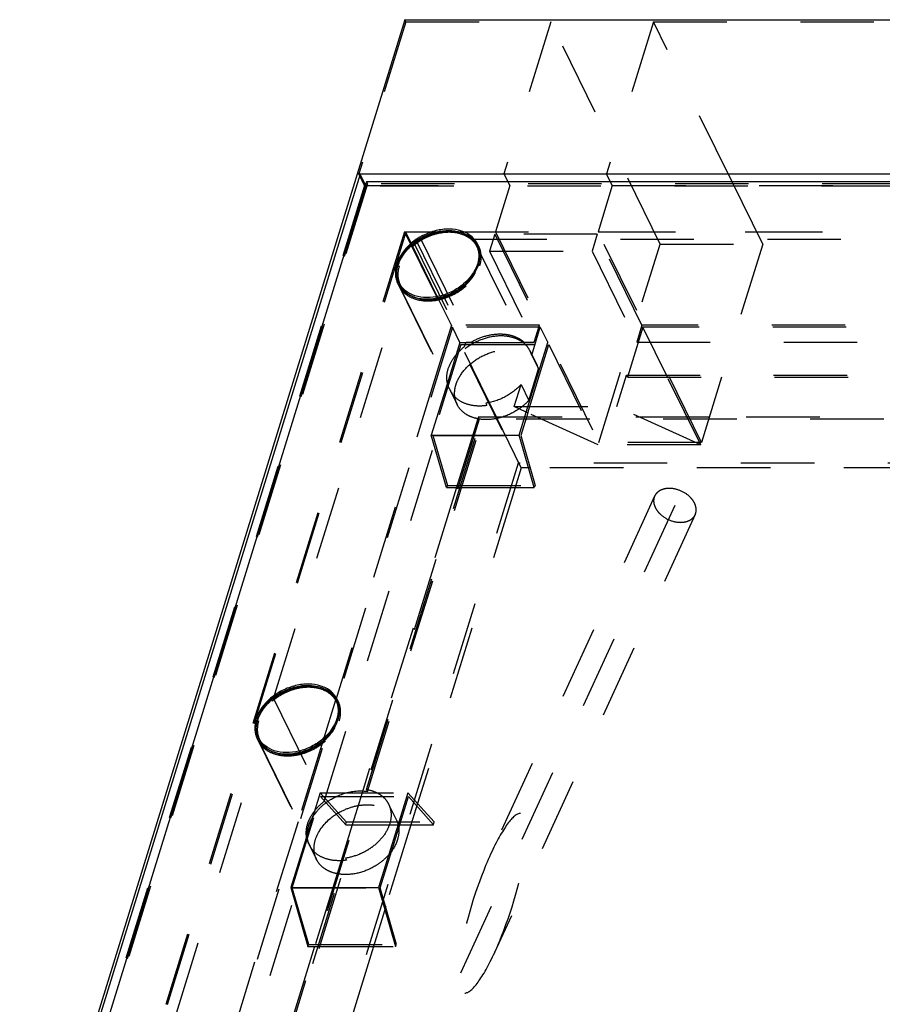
# Model space of a CAD drawing. Header units: millimetres. Extents: x 0 to 8400, y 0 to 5940.
# Tile 4 of 8: x 4932 to 5474, y 2941 to 3559. Entities that reach past the tile are written whole.
import ezdxf

# ---------------------------------------------------------------- set-up
doc = ezdxf.new("R2010")
doc.units = ezdxf.units.MM
doc.header["$LTSCALE"] = 462
doc.linetypes.add('HIDDEN', pattern=[0.2, 0.1, -0.1])
doc.layers.get('0').update_dxf_attribs({"linetype": 'CONTINUOUS'})
for name, color, linetype in [('_ACHSEN', 7, 'CONTINUOUS'), ('_KURVEN', 7, 'CONTINUOUS'), ('DEFAULT_2', 8, 'HIDDEN')]:
    doc.layers.add(name, color=color, linetype=linetype)

msp = doc.modelspace()

# ---------------------------------------------------------------- linework, layer by layer
at = {"color": 7, "linetype": 'Continuous'}
for p, q in [((5174.07, 3559.34), (4932.01, 2776.02)), ((5174.07, 3559.34), (5982.77, 3559.34)), ((5145.9, 3462.21), (4934.33, 2777.58)), ((5950.91, 3462.21), (5145.9, 3462.21)), ((5149.29, 3455.3), (5145.9, 3462.21)), ((5149.97, 3457.51), (4941.31, 2782.28)), ((5943.93, 3457.51), (5149.97, 3457.51)), ((5219.03, 3417.7), (5219.64, 3416.46)), ((5170.55, 3393.92), (5171.16, 3392.67)), ((5130.67, 3131.79), (5131.28, 3130.55)), ((5082.2, 3108), (5082.81, 3106.76))]:
    msp.add_line(p, q, dxfattribs=at)
for centre in [(5189.06, 3399.89), (5100.71, 3113.97)]:
    msp.add_arc(centre, 20.04, 162.8104, 166.48115, dxfattribs=at)
for points, knots in [([(5169.92, 3405.81), (5171.43, 3410.69), (5175.67, 3416.24), (5182.01, 3420.99), (5186.92, 3423.85), (5193.52, 3426.31), (5201.58, 3427.31), (5209.06, 3426.23), (5214.35, 3423.51), (5217.44, 3420.41), (5218.57, 3418.63), (5219.03, 3417.7)], [0, 0, 0, 0, 0.25113, 0.320384, 0.39058, 0.530203, 0.663752, 0.786437, 0.897036, 0.949088, 1, 1, 1, 1]), ([(5219.03, 3417.7), (5219.45, 3416.83), (5220.14, 3414.98), (5220.74, 3410.94), (5220.27, 3407.81), (5219.66, 3405.81)], [0, 0, 0, 0, 0.239566, 0.483889, 1, 1, 1, 1]), ([(5170.55, 3393.92), (5169.77, 3395.49), (5168.8, 3399.08), (5169.14, 3402.76), (5169.58, 3404.57)], [0, 0, 0, 0, 0.485426, 1, 1, 1, 1]), ([(5219.66, 3405.81), (5218.15, 3400.93), (5213.91, 3395.38), (5207.57, 3390.63), (5202.65, 3387.77), (5196.06, 3385.31), (5187.99, 3384.31), (5180.51, 3385.39), (5175.23, 3388.11), (5172.14, 3391.21), (5171.01, 3392.99), (5170.55, 3393.92)], [0, 0, 0, 0, 0.25113, 0.320384, 0.39058, 0.530203, 0.663752, 0.786437, 0.897036, 0.949088, 1, 1, 1, 1]), ([(5081.57, 3119.9), (5083.07, 3124.77), (5087.31, 3130.33), (5093.65, 3135.07), (5098.57, 3137.93), (5105.16, 3140.4), (5113.23, 3141.39), (5120.71, 3140.31), (5126, 3137.59), (5129.08, 3134.5), (5130.22, 3132.72), (5130.67, 3131.79)], [0, 0, 0, 0, 0.25113, 0.320384, 0.39058, 0.530203, 0.663752, 0.786437, 0.897036, 0.949088, 1, 1, 1, 1]), ([(5130.67, 3131.79), (5131.1, 3130.92), (5131.78, 3129.06), (5132.38, 3125.03), (5131.92, 3121.89), (5131.3, 3119.9)], [0, 0, 0, 0, 0.239566, 0.483889, 1, 1, 1, 1]), ([(5082.2, 3108), (5081.42, 3109.58), (5080.45, 3113.17), (5080.79, 3116.85), (5081.23, 3118.66)], [0, 0, 0, 0, 0.485426, 1, 1, 1, 1]), ([(5131.3, 3119.9), (5129.8, 3115.02), (5125.55, 3109.46), (5119.21, 3104.72), (5114.3, 3101.86), (5107.7, 3099.39), (5099.64, 3098.4), (5092.16, 3099.48), (5086.87, 3102.2), (5083.79, 3105.29), (5082.65, 3107.07), (5082.2, 3108)], [0, 0, 0, 0, 0.25113, 0.320384, 0.39058, 0.530203, 0.663752, 0.786437, 0.897036, 0.949088, 1, 1, 1, 1])]:
    msp.add_open_spline(points, degree=3, knots=knots, dxfattribs=at)
at = {"layer": '_ACHSEN', "color": 8, "linetype": 'HIDDEN'}
for p, q in [((5179.94, 3418.62), (5180.8, 3421.41)), ((5179.94, 3418.62), (5211.66, 3353.97)), ((5180.8, 3421.41), (5184.08, 3421.41)), ((5184.08, 3421.41), (5215.81, 3356.76)), ((5217.12, 3421.41), (5520.27, 3421.41)), ((5217.12, 3421.41), (5248.85, 3356.76)), ((5220.53, 3416.9), (5219.92, 3418.15)), ((5170.02, 3405.77), (5170.01, 3405.74)), ((5170.26, 3392.23), (5169.65, 3393.47)), ((5170.26, 3392.23), (5201.99, 3327.58)), ((5091.58, 3132.7), (5171.25, 3390.52)), ((5171.25, 3390.52), (5202.98, 3325.87)), ((5253.81, 3348.55), (5259.23, 3366.09)), ((5211.66, 3353.97), (5212.52, 3356.76)), ((5212.52, 3356.76), (5215.81, 3356.76)), ((5248.85, 3356.76), (5255.35, 3356.76)), ((5319.83, 3356.76), (5551.99, 3356.76)), ((5252.87, 3351.01), (5257.14, 3342.31)), ((5253.81, 3348.55), (5258.08, 3339.85)), ((5251.98, 3320.1), (5258.08, 3339.85)), ((5313.41, 3336), (5536.72, 3336)), ((5242.81, 3316.16), (5247.1, 3330.04)), ((5247.1, 3330.04), (5251.98, 3320.1)), ((5314.02, 3334.76), (5537.33, 3334.76)), ((5123.31, 3068.06), (5202.98, 3325.87)), ((5202.6, 3326.34), (5206.87, 3317.64)), ((5150.04, 3075.59), (5225.06, 3318.34)), ((5150.65, 3074.34), (5225.67, 3317.1)), ((5225.06, 3318.34), (5225.67, 3317.1)), ((5091.58, 3132.7), (5123.31, 3068.06)), ((5132.18, 3130.99), (5131.57, 3132.23)), ((5081.66, 3119.86), (5081.65, 3119.83)), ((5081.91, 3106.32), (5081.3, 3107.56)), ((5081.91, 3106.32), (5113.63, 3041.67)), ((5003.23, 2846.79), (5082.9, 3104.6)), ((5082.9, 3104.6), (5114.62, 3039.95)), ((5150.04, 3075.59), (5150.65, 3074.34)), ((5163.9, 3066.34), (5168.79, 3056.39)), ((5034.95, 2782.14), (5114.62, 3039.95)), ((5114.24, 3040.43), (5118.51, 3031.72)), ((5061.69, 2789.67), (5136.7, 3032.42)), ((5136.7, 3032.42), (5137.31, 3031.18)), ((5065.6, 2799.11), (5137.31, 3031.18))]:
    msp.add_line(p, q, dxfattribs=at)
at = {"layer": '_ACHSEN', "color": 7, "linetype": 'Continuous'}
for p, q in [((5220.17, 3404.61), (5220.18, 3404.64)), ((5131.81, 3118.69), (5131.83, 3118.73))]:
    msp.add_line(p, q, dxfattribs=at)
at = {"layer": '_ACHSEN', "color": 8, "linetype": 'HIDDEN'}
for centre, radius, start, end in [((5203.53, 3387.99), 38.66, 118.01951, 120.19571), ((5203.53, 3387.99), 38.66, 118.01953, 120.19569), ((5203.16, 3388.61), 37.94, 120.18431, 127.73356), ((5207.44, 3410.48), 14.59, 26.13906, 28.94475), ((5189.85, 3398.31), 21.18, 162.82575, 164.02597), ((5189.85, 3398.31), 21.19, 162.8259, 163.98533), ((5190.61, 3398.07), 21.98, 159.49968, 162.81218), ((5190.6, 3398.08), 21.97, 159.58213, 162.81295), ((5201.08, 3410.5), 20.08, 342.81291, 346.20344), ((5201.64, 3410.36), 19.5, 346.21881, 346.49922), ((5201.87, 3410.3), 19.27, 346.4972, 347.80932), ((5183.35, 3398.66), 14.58, 203.68905, 206.138), ((5183.35, 3398.66), 14.58, 203.73871, 206.13808), ((5183.42, 3398.69), 14.66, 206.15147, 213.90403), ((5183.42, 3398.69), 14.66, 206.1515, 213.90401), ((5239.65, 3344.53), 14.72, 15.84737, 26.10838), ((5243.92, 3335.83), 14.72, 15.84736, 26.10839), ((5215.14, 3334.04), 14.66, 206.1515, 213.90401), ((5119.08, 3124.56), 14.59, 26.13934, 29.1768), ((5101.5, 3112.4), 21.19, 162.8259, 163.98533), ((5101.49, 3112.4), 21.18, 162.82575, 164.02597), ((5102.26, 3112.16), 21.98, 159.49968, 162.81218), ((5102.24, 3112.16), 21.97, 159.58213, 162.81295), ((5112.73, 3124.59), 20.08, 342.81291, 346.20343), ((5113.29, 3124.44), 19.5, 346.2188, 346.49922), ((5113.51, 3124.39), 19.27, 346.4972, 347.80933), ((5095, 3112.74), 14.58, 203.68905, 206.138), ((5095, 3112.74), 14.58, 203.73871, 206.13808), ((5095.06, 3112.78), 14.66, 206.15147, 213.90403), ((5095.06, 3112.78), 14.66, 206.1515, 213.90401), ((5126.79, 3048.13), 14.66, 206.1515, 213.90401)]:
    msp.add_arc(centre, radius, start, end, dxfattribs=at)
at = {"layer": '_ACHSEN', "color": 7, "linetype": 'Continuous'}
for centre, radius, start, end in [((5206.08, 3409.25), 16.43, 47.74813, 51.59803), ((5206.08, 3409.25), 16.43, 47.74816, 51.59801), ((5207.4, 3410.45), 14.63, 28.94575, 31.56282), ((5199.59, 3412.3), 21.97, 339.59642, 342.81304), ((5182.77, 3399.91), 14.62, 206.14298, 211.55407), ((5183.4, 3398.67), 14.63, 200.72586, 203.68775), ((5183.4, 3398.67), 14.63, 200.73006, 203.73746), ((5119.04, 3124.54), 14.64, 29.17768, 31.55388), ((5111.24, 3126.39), 21.97, 339.59642, 342.81304), ((5094.42, 3114), 14.62, 206.14298, 211.55407), ((5095.04, 3112.76), 14.63, 200.72586, 203.68775), ((5095.04, 3112.76), 14.63, 200.73006, 203.73746)]:
    msp.add_arc(centre, radius, start, end, dxfattribs=at)
for points, knots in [([(5219.92, 3418.15), (5219.45, 3419.11), (5218.27, 3420.96), (5215.07, 3424.16), (5209.59, 3426.98), (5201.83, 3428.11), (5193.47, 3427.07), (5186.63, 3424.52), (5181.54, 3421.55), (5174.96, 3416.63), (5170.56, 3410.87), (5169, 3405.81)], [0, 0, 0, 0, 0.050912, 0.102964, 0.213563, 0.336248, 0.469797, 0.60942, 0.679616, 0.74887, 1, 1, 1, 1]), ([(5216.28, 3422.12), (5215.93, 3422.4), (5214.46, 3423.48), (5212.82, 3424.32), (5211.54, 3424.83)], [0, 0, 0, 0, 0.243335, 1, 1, 1, 1]), ([(5211.6, 3424.8), (5212.03, 3424.63), (5213.68, 3423.91), (5215.23, 3422.95), (5216.28, 3422.12)], [0, 0, 0, 0, 0.25761, 1, 1, 1, 1]), ([(5219.87, 3418.11), (5219.68, 3418.41), (5218.89, 3419.61), (5217.92, 3420.68), (5217.12, 3421.41)], [0, 0, 0, 0, 0.247615, 1, 1, 1, 1]), ([(5220.7, 3406.23), (5221.08, 3407.98), (5221.34, 3411.51), (5220.38, 3414.94), (5219.64, 3416.46)], [0, 0, 0, 0, 0.513622, 1, 1, 1, 1]), ([(5220.58, 3405.81), (5221.22, 3407.88), (5221.7, 3411.13), (5221.08, 3415.31), (5220.37, 3417.24), (5219.92, 3418.15)], [0, 0, 0, 0, 0.516111, 0.760434, 1, 1, 1, 1]), ([(5169, 3405.81), (5168.36, 3403.74), (5167.88, 3400.49), (5168.5, 3396.31), (5169.21, 3394.38), (5169.65, 3393.47)], [0, 0, 0, 0, 0.516111, 0.760434, 1, 1, 1, 1]), ([(5169.49, 3404.16), (5168.97, 3402.37), (5168.43, 3398.75), (5169.1, 3395.13), (5169.71, 3393.5)], [0, 0, 0, 0, 0.515865, 1, 1, 1, 1]), ([(5169.48, 3404.14), (5168.97, 3402.36), (5168.43, 3398.74), (5169.1, 3395.12), (5169.71, 3393.5)], [0, 0, 0, 0, 0.515834, 1, 1, 1, 1]), ([(5170.32, 3392.27), (5170.86, 3391.39), (5172.14, 3389.73), (5175.44, 3386.88), (5180.83, 3384.43), (5188.29, 3383.55), (5196.26, 3384.62), (5204.09, 3387.54), (5213.12, 3393.32), (5218.38, 3399.83), (5220.17, 3404.61)], [0, 0, 0, 0, 0.050867, 0.103187, 0.214604, 0.337556, 0.47056, 0.609191, 0.747607, 1, 1, 1, 1]), ([(5171.16, 3392.67), (5171.91, 3391.15), (5174.05, 3388.27), (5177.02, 3386.32), (5178.65, 3385.55)], [0, 0, 0, 0, 0.486255, 1, 1, 1, 1]), ([(5131.57, 3132.23), (5131.1, 3133.19), (5129.92, 3135.04), (5126.72, 3138.25), (5121.24, 3141.07), (5113.48, 3142.19), (5105.12, 3141.16), (5098.28, 3138.6), (5093.18, 3135.63), (5086.61, 3130.72), (5082.21, 3124.95), (5080.64, 3119.9)], [0, 0, 0, 0, 0.050912, 0.102964, 0.213563, 0.336248, 0.469797, 0.60942, 0.679616, 0.74887, 1, 1, 1, 1]), ([(5131.51, 3132.2), (5130.6, 3133.69), (5128.13, 3136.43), (5124.92, 3138.22), (5123.19, 3138.91)], [0, 0, 0, 0, 0.48406, 1, 1, 1, 1]), ([(5132.22, 3119.9), (5132.86, 3121.97), (5133.34, 3125.22), (5132.72, 3129.4), (5132.01, 3131.33), (5131.57, 3132.23)], [0, 0, 0, 0, 0.516111, 0.760434, 1, 1, 1, 1]), ([(5132.35, 3120.32), (5132.73, 3122.07), (5132.99, 3125.6), (5132.03, 3129.03), (5131.28, 3130.55)], [0, 0, 0, 0, 0.513622, 1, 1, 1, 1]), ([(5080.64, 3119.9), (5080, 3117.82), (5079.52, 3114.57), (5080.15, 3110.39), (5080.85, 3108.46), (5081.3, 3107.56)], [0, 0, 0, 0, 0.516111, 0.760434, 1, 1, 1, 1]), ([(5081.96, 3106.35), (5082.5, 3105.48), (5083.78, 3103.81), (5087.08, 3100.96), (5092.48, 3098.52), (5099.94, 3097.64), (5107.91, 3098.7), (5115.74, 3101.63), (5124.77, 3107.41), (5130.03, 3113.92), (5131.81, 3118.69)], [0, 0, 0, 0, 0.050867, 0.103187, 0.214604, 0.337556, 0.47056, 0.609191, 0.747607, 1, 1, 1, 1]), ([(5081.13, 3118.24), (5080.62, 3116.46), (5080.08, 3112.84), (5080.74, 3109.21), (5081.36, 3107.58)], [0, 0, 0, 0, 0.515865, 1, 1, 1, 1]), ([(5081.13, 3118.23), (5080.62, 3116.44), (5080.08, 3112.83), (5080.74, 3109.21), (5081.36, 3107.58)], [0, 0, 0, 0, 0.515834, 1, 1, 1, 1]), ([(5082.81, 3106.76), (5083.55, 3105.23), (5085.7, 3102.36), (5088.67, 3100.4), (5090.29, 3099.63)], [0, 0, 0, 0, 0.486255, 1, 1, 1, 1])]:
    msp.add_open_spline(points, degree=3, knots=knots, dxfattribs=at)
at = {"layer": '_ACHSEN', "color": 8, "linetype": 'HIDDEN'}
for points, knots in [([(5219.64, 3416.46), (5219.18, 3417.39), (5218.05, 3419.17), (5214.96, 3422.26), (5209.67, 3424.98), (5202.19, 3426.07), (5194.13, 3425.07), (5187.53, 3422.61), (5182.62, 3419.74), (5176.28, 3415), (5172.04, 3409.44), (5170.53, 3404.57)], [0, 0, 0, 0, 0.050912, 0.102964, 0.213563, 0.336248, 0.469797, 0.60942, 0.679616, 0.74887, 1, 1, 1, 1]), ([(5211.54, 3424.83), (5207.6, 3426.39), (5200.71, 3426.97), (5191.91, 3425.1), (5187.49, 3423.25), (5185.36, 3422.12)], [0, 0, 0, 0, 0.471521, 0.732302, 1, 1, 1, 1]), ([(5185.36, 3422.12), (5187.49, 3423.26), (5191.93, 3425.11), (5200.75, 3426.98), (5207.66, 3426.38), (5211.6, 3424.8)], [0, 0, 0, 0, 0.267797, 0.528632, 1, 1, 1, 1]), ([(5179.94, 3418.62), (5177.69, 3416.87), (5173.74, 3413.02), (5170.93, 3408.22), (5170.02, 3405.77)], [0, 0, 0, 0, 0.520859, 1, 1, 1, 1]), ([(5179.94, 3418.62), (5177.69, 3416.87), (5173.74, 3413.02), (5170.93, 3408.22), (5170.02, 3405.77)], [0, 0, 0, 0, 0.520858, 1, 1, 1, 1]), ([(5221.19, 3404.57), (5221.83, 3406.64), (5222.31, 3409.89), (5221.69, 3414.07), (5220.98, 3416), (5220.53, 3416.9)], [0, 0, 0, 0, 0.516111, 0.760434, 1, 1, 1, 1]), ([(5170.53, 3404.57), (5169.91, 3402.57), (5169.45, 3399.43), (5170.05, 3395.4), (5170.73, 3393.54), (5171.16, 3392.67)], [0, 0, 0, 0, 0.516111, 0.760434, 1, 1, 1, 1]), ([(5171.25, 3390.52), (5171.83, 3389.65), (5173.21, 3388.01), (5176.69, 3385.25), (5182.29, 3382.97), (5189.92, 3382.33), (5197.99, 3383.67), (5205.83, 3386.88), (5214.68, 3392.97), (5219.69, 3399.72), (5221.19, 3404.57)], [0, 0, 0, 0, 0.051065, 0.103779, 0.216402, 0.340698, 0.474699, 0.613608, 0.751384, 1, 1, 1, 1]), ([(5178.65, 3385.55), (5182.18, 3383.87), (5188.52, 3382.95), (5196.78, 3384.22), (5203.15, 3386.45), (5209.02, 3389.82), (5215.51, 3395.3), (5219.08, 3400.74), (5220.27, 3404.57)], [0, 0, 0, 0, 0.232528, 0.362004, 0.496035, 0.630686, 0.761917, 1, 1, 1, 1]), ([(5252.87, 3351.01), (5252.28, 3352.2), (5250.75, 3354.47), (5247.58, 3357.2), (5243.65, 3359.19), (5237.47, 3360.83), (5228.78, 3360.62), (5218.61, 3357.26), (5209.73, 3351.27), (5204.25, 3344.53), (5201.76, 3338.64), (5200.94, 3334.31), (5201.16, 3330.13), (5202.01, 3327.53), (5202.6, 3326.34)], [0, 0, 0, 0, 0.052364, 0.106484, 0.163705, 0.224742, 0.357496, 0.5, 0.642504, 0.775258, 0.836295, 0.893516, 0.947636, 1, 1, 1, 1]), ([(5215.81, 3356.76), (5218.59, 3358.38), (5224.47, 3360.89), (5232.26, 3362.07), (5238.2, 3361.65), (5242.25, 3360.68), (5245.85, 3359.09), (5247.93, 3357.59), (5248.85, 3356.76)], [0, 0, 0, 0, 0.275671, 0.540311, 0.664887, 0.782903, 0.894332, 1, 1, 1, 1]), ([(5201.99, 3327.58), (5201.51, 3328.56), (5200.76, 3330.66), (5200.19, 3335.24), (5201.4, 3341.41), (5205.41, 3348.31), (5209.39, 3352.21), (5211.66, 3353.97)], [0, 0, 0, 0, 0.10809, 0.218678, 0.454012, 0.715472, 1, 1, 1, 1]), ([(5206.87, 3317.64), (5206.28, 3318.83), (5205.43, 3321.43), (5205.21, 3325.61), (5206.03, 3329.93), (5208.53, 3335.82), (5214, 3342.57), (5222.88, 3348.56), (5233.05, 3351.92), (5241.74, 3352.12), (5247.92, 3350.49), (5251.85, 3348.5), (5255.02, 3345.77), (5256.56, 3343.5), (5257.14, 3342.31)], [0, 0, 0, 0, 0.052364, 0.106484, 0.163705, 0.224742, 0.357496, 0.5, 0.642504, 0.775258, 0.836295, 0.893516, 0.947636, 1, 1, 1, 1]), ([(5247.1, 3330.04), (5244.28, 3326.93), (5237.41, 3321.72), (5229.25, 3318.96), (5225.06, 3318.34)], [0, 0, 0, 0, 0.497572, 1, 1, 1, 1]), ([(5202.6, 3326.34), (5203.46, 3324.59), (5206.01, 3321.3), (5211.58, 3318.05), (5218.37, 3316.54), (5223.2, 3316.73), (5225.67, 3317.1)], [0, 0, 0, 0, 0.22141, 0.457819, 0.717439, 1, 1, 1, 1]), ([(5222.9, 3308.13), (5221.12, 3308.27), (5217.7, 3308.88), (5213.06, 3310.84), (5209.3, 3313.76), (5207.52, 3316.3), (5206.87, 3317.64)], [0, 0, 0, 0, 0.27501, 0.530802, 0.770188, 1, 1, 1, 1]), ([(5251.98, 3320.1), (5251.53, 3319.6), (5249.66, 3317.65), (5247.56, 3315.92), (5245.88, 3314.76)], [0, 0, 0, 0, 0.245255, 1, 1, 1, 1]), ([(5245.88, 3314.76), (5242.47, 3312.4), (5235.04, 3308.84), (5226.83, 3307.82), (5222.9, 3308.13)], [0, 0, 0, 0, 0.512643, 1, 1, 1, 1]), ([(5131.28, 3130.55), (5130.83, 3131.48), (5129.69, 3133.26), (5126.61, 3136.35), (5121.32, 3139.07), (5113.84, 3140.15), (5105.77, 3139.16), (5099.18, 3136.69), (5094.26, 3133.83), (5087.92, 3129.09), (5083.68, 3123.53), (5082.18, 3118.65)], [0, 0, 0, 0, 0.050912, 0.102964, 0.213563, 0.336248, 0.469797, 0.60942, 0.679616, 0.74887, 1, 1, 1, 1]), ([(5123.19, 3138.91), (5120.83, 3139.84), (5115.54, 3140.91), (5108.73, 3140.37), (5103.21, 3138.93), (5097.73, 3136.8), (5093.91, 3134.5), (5091.58, 3132.7)], [0, 0, 0, 0, 0.226772, 0.47494, 0.604954, 0.736919, 1, 1, 1, 1]), ([(5091.58, 3132.7), (5089.34, 3130.96), (5085.38, 3127.1), (5082.58, 3122.31), (5081.66, 3119.86)], [0, 0, 0, 0, 0.520859, 1, 1, 1, 1]), ([(5091.58, 3132.7), (5089.34, 3130.96), (5085.38, 3127.1), (5082.58, 3122.31), (5081.66, 3119.86)], [0, 0, 0, 0, 0.520858, 1, 1, 1, 1]), ([(5132.83, 3118.65), (5133.47, 3120.73), (5133.95, 3123.98), (5133.33, 3128.16), (5132.62, 3130.08), (5132.18, 3130.99)], [0, 0, 0, 0, 0.516111, 0.760434, 1, 1, 1, 1]), ([(5082.18, 3118.65), (5081.56, 3116.65), (5081.09, 3113.52), (5081.7, 3109.49), (5082.38, 3107.63), (5082.81, 3106.76)], [0, 0, 0, 0, 0.516111, 0.760434, 1, 1, 1, 1]), ([(5082.9, 3104.6), (5083.48, 3103.74), (5084.85, 3102.1), (5088.34, 3099.34), (5093.93, 3097.06), (5101.57, 3096.42), (5109.64, 3097.76), (5117.47, 3100.96), (5126.33, 3107.06), (5131.33, 3113.8), (5132.83, 3118.65)], [0, 0, 0, 0, 0.051065, 0.103779, 0.216402, 0.340698, 0.474699, 0.613608, 0.751384, 1, 1, 1, 1]), ([(5090.29, 3099.63), (5093.83, 3097.96), (5100.16, 3097.03), (5108.43, 3098.3), (5114.79, 3100.54), (5120.67, 3103.9), (5127.16, 3109.39), (5130.73, 3114.82), (5131.91, 3118.65)], [0, 0, 0, 0, 0.232528, 0.362004, 0.496035, 0.630686, 0.761917, 1, 1, 1, 1]), ([(5150.04, 3075.59), (5151.59, 3075.34), (5154.55, 3074.58), (5158.54, 3072.58), (5161.76, 3069.83), (5163.31, 3067.54), (5163.9, 3066.34)], [0, 0, 0, 0, 0.2719, 0.526609, 0.767285, 1, 1, 1, 1]), ([(5113.59, 3052.76), (5114.64, 3056.17), (5117.6, 3061.06), (5123.03, 3066.31), (5129.64, 3070.89), (5138.93, 3074.53), (5146.93, 3074.95), (5150.65, 3074.34)], [0, 0, 0, 0, 0.23246, 0.359718, 0.491182, 0.754328, 1, 1, 1, 1]), ([(5113.63, 3041.67), (5113.15, 3042.65), (5112.4, 3044.75), (5111.84, 3049.32), (5113.04, 3055.49), (5117.06, 3062.4), (5121.04, 3066.3), (5123.31, 3068.06)], [0, 0, 0, 0, 0.10809, 0.218678, 0.454012, 0.715472, 1, 1, 1, 1]), ([(5117.86, 3044.06), (5119.42, 3049.12), (5123.82, 3054.88), (5130.4, 3059.8), (5135.49, 3062.77), (5142.33, 3065.32), (5150.7, 3066.35), (5158.45, 3065.23), (5163.94, 3062.41), (5167.14, 3059.2), (5168.31, 3057.36), (5168.79, 3056.39)], [0, 0, 0, 0, 0.25113, 0.320384, 0.39058, 0.530203, 0.663752, 0.786437, 0.897036, 0.949088, 1, 1, 1, 1]), ([(5163.9, 3066.34), (5164.35, 3065.44), (5165.06, 3063.51), (5165.68, 3059.33), (5165.2, 3056.08), (5164.56, 3054.01)], [0, 0, 0, 0, 0.239566, 0.483889, 1, 1, 1, 1]), ([(5114.24, 3040.43), (5113.8, 3041.33), (5113.09, 3043.26), (5112.47, 3047.44), (5112.95, 3050.69), (5113.59, 3052.76)], [0, 0, 0, 0, 0.239566, 0.483889, 1, 1, 1, 1]), ([(5164.56, 3054.01), (5163.73, 3051.33), (5160.88, 3046.03), (5155.51, 3040.69), (5150.27, 3037.15), (5144.54, 3034.25), (5139.86, 3032.89), (5136.7, 3032.42)], [0, 0, 0, 0, 0.228033, 0.478446, 0.609153, 0.740993, 1, 1, 1, 1]), ([(5168.79, 3056.39), (5169.23, 3055.49), (5169.94, 3053.56), (5170.56, 3049.38), (5170.08, 3046.13), (5169.44, 3044.06)], [0, 0, 0, 0, 0.239566, 0.483889, 1, 1, 1, 1]), ([(5137.31, 3031.18), (5134.85, 3030.82), (5130.02, 3030.63), (5123.23, 3032.14), (5117.66, 3035.39), (5115.1, 3038.67), (5114.24, 3040.43)], [0, 0, 0, 0, 0.282561, 0.542181, 0.77859, 1, 1, 1, 1]), ([(5118.51, 3031.72), (5118.07, 3032.63), (5117.36, 3034.55), (5116.74, 3038.73), (5117.22, 3041.99), (5117.86, 3044.06)], [0, 0, 0, 0, 0.239566, 0.483889, 1, 1, 1, 1]), ([(5169.44, 3044.06), (5168.44, 3040.83), (5165.71, 3036.18), (5160.68, 3031.1), (5154.53, 3026.59), (5145.79, 3022.77), (5138.18, 3021.93), (5134.54, 3022.22)], [0, 0, 0, 0, 0.230993, 0.357101, 0.487561, 0.750583, 1, 1, 1, 1]), ([(5134.54, 3022.22), (5132.77, 3022.36), (5129.35, 3022.96), (5124.7, 3024.92), (5120.95, 3027.85), (5119.17, 3030.39), (5118.51, 3031.72)], [0, 0, 0, 0, 0.27501, 0.530802, 0.770188, 1, 1, 1, 1])]:
    msp.add_open_spline(points, degree=3, knots=knots, dxfattribs=at)
at = {"layer": '_KURVEN', "color": 8, "linetype": 'HIDDEN'}
msp.add_line((5343.82, 3254.13), (5207.89, 2957.43), dxfattribs=at)
at = {"layer": 'DEFAULT_2', "color": 8, "linetype": 'HIDDEN'}
for p, q in [((5174.68, 3558.1), (5145.15, 3462.53)), ((5174.68, 3558.1), (5174.07, 3559.34)), ((5174.68, 3558.1), (5265.87, 3558.1)), ((5265.87, 3558.1), (5236.34, 3462.53)), ((5334.5, 3418.24), (5265.87, 3558.1)), ((5330.34, 3558.1), (5300.81, 3462.53)), ((5330.34, 3558.1), (5827.72, 3558.1)), ((5379.71, 3457.51), (5330.34, 3558.1)), ((5148.81, 3455.07), (5145.15, 3462.53)), ((5145.15, 3462.53), (5236.34, 3462.53)), ((5236.34, 3462.53), (5240, 3455.07)), ((5300.81, 3462.53), (5798.18, 3462.53)), ((5304.47, 3455.07), (5300.81, 3462.53)), ((5148.81, 3455.07), (4936.28, 2767.31)), ((5149.56, 3454.75), (4941.58, 2781.73)), ((5150.58, 3456.27), (4941.92, 2781.04)), ((5148.81, 3455.07), (5240, 3455.07)), ((5149.56, 3454.75), (5149.29, 3455.3)), ((5944.07, 3454.75), (5149.56, 3454.75)), ((5149.97, 3457.51), (5150.58, 3456.27)), ((5944.54, 3456.27), (5150.58, 3456.27)), ((5240, 3455.07), (5231.04, 3426.09)), ((5304.47, 3455.07), (5295.52, 3426.09)), ((5304.47, 3455.07), (5801.85, 3455.07)), ((5398.98, 3418.24), (5379.71, 3457.51)), ((5173.94, 3426.09), (4979.31, 2796.3)), ((5174.68, 3425.77), (4981.03, 2799.11)), ((5173.94, 3426.09), (5231.04, 3426.09)), ((5173.94, 3426.09), (5245.32, 3280.63)), ((5192.74, 3425.77), (5174.68, 3425.77)), ((5178.42, 3418.15), (5174.68, 3425.77)), ((5195.36, 3425.77), (5192.74, 3425.77)), ((5195.37, 3425.77), (5195.36, 3425.77)), ((5208.53, 3425.77), (5195.37, 3425.77)), ((5208.54, 3425.77), (5208.53, 3425.77)), ((5209.17, 3425.77), (5208.54, 3425.77)), ((5528.93, 3425.77), (5209.17, 3425.77)), ((5230.56, 3424.52), (5227.29, 3413.95)), ((5230.56, 3424.52), (5258.62, 3367.34)), ((5295.03, 3424.52), (5230.56, 3424.52)), ((5231.04, 3426.09), (5296.02, 3293.69)), ((5295.03, 3424.52), (5291.76, 3413.95)), ((5323.1, 3367.34), (5295.03, 3424.52)), ((5295.52, 3426.09), (5792.89, 3426.09)), ((5360.49, 3293.69), (5295.52, 3426.09)), ((5178.69, 3417.6), (5178.42, 3418.15)), ((5194.87, 3384.62), (5178.69, 3417.6)), ((5180.8, 3421.41), (5212.52, 3356.76)), ((5296.02, 3293.69), (5334.5, 3418.24)), ((5334.5, 3418.24), (5398.98, 3418.24)), ((5398.98, 3418.24), (5373.18, 3334.76)), ((5227.29, 3413.95), (5291.76, 3413.95)), ((5227.29, 3413.95), (5255.35, 3356.76)), ((5291.76, 3413.95), (5319.83, 3356.76)), ((5203.36, 3367.34), (5194.87, 3384.62)), ((5203.97, 3366.09), (5010.31, 2739.43)), ((5203.36, 3367.34), (5195.29, 3341.23)), ((5258.62, 3367.34), (5203.36, 3367.34)), ((5259.23, 3366.09), (5203.97, 3366.09)), ((5208.7, 3356.46), (5203.97, 3366.09)), ((5255.35, 3356.76), (5258.62, 3367.34)), ((5259.23, 3366.09), (5263.96, 3356.46)), ((5323.71, 3366.09), (5314.02, 3334.76)), ((5323.1, 3367.34), (5319.83, 3356.76)), ((5820.47, 3367.34), (5323.1, 3367.34)), ((5821.08, 3366.09), (5323.71, 3366.09)), ((5339.08, 3334.76), (5323.71, 3366.09)), ((5209.31, 3355.21), (5191.66, 3298.12)), ((5208.7, 3356.46), (5200.63, 3330.35)), ((5208.7, 3356.46), (5263.96, 3356.46)), ((5209.31, 3355.21), (5264.57, 3355.21)), ((5232.09, 3308.78), (5209.31, 3355.21)), ((5250.43, 3312.69), (5263.96, 3356.46)), ((5251.3, 3312.29), (5264.57, 3355.21)), ((5264.57, 3355.21), (5295.53, 3292.12)), ((5195.29, 3341.23), (5130.61, 3131.91)), ((5307.28, 3316.16), (5313.41, 3336)), ((5314.02, 3334.76), (5313.41, 3336)), ((5200.63, 3330.35), (5190.68, 3298.16)), ((5360.01, 3292.12), (5339.08, 3334.76)), ((5373.18, 3334.76), (5360.49, 3293.69)), ((5242.81, 3316.16), (5307.28, 3316.16)), ((5250.43, 3312.69), (5242.81, 3316.16)), ((5245.94, 3298.16), (5250.43, 3312.69)), ((5251.3, 3312.29), (5246.93, 3298.12)), ((5251.3, 3312.29), (5250.43, 3312.69)), ((5295.53, 3292.12), (5251.3, 3312.29)), ((5360.01, 3292.12), (5307.28, 3316.16)), ((5220.8, 3308.37), (5008.27, 2620.61)), ((5219.86, 3308.56), (5206.51, 3265.33)), ((5220.19, 3309.62), (5219.86, 3308.56)), ((5220.19, 3309.62), (5220.8, 3308.37)), ((5223.36, 3309.62), (5220.19, 3309.62)), ((6029.49, 3308.37), (5220.8, 3308.37)), ((5235.29, 3309.62), (5223.36, 3309.62)), ((5247.28, 3277.82), (5232.09, 3308.78)), ((5250.48, 3309.62), (5235.29, 3309.62)), ((5257.16, 3309.62), (5250.48, 3309.62)), ((5365.41, 3309.62), (5257.16, 3309.62)), ((5527.26, 3309.62), (5365.41, 3309.62)), ((5200.16, 3265.33), (5190.68, 3298.16)), ((5190.68, 3298.16), (5219.82, 3298.16)), ((5191.66, 3298.12), (5200.79, 3266.52)), ((5191.66, 3298.12), (5246.93, 3298.12)), ((5219.82, 3298.16), (5245.94, 3298.16)), ((5255.43, 3265.33), (5245.94, 3298.16)), ((5246.93, 3298.12), (5256.05, 3266.52)), ((5360.01, 3292.12), (5295.53, 3292.12)), ((5360.49, 3293.69), (5296.02, 3293.69)), ((5245.32, 3280.63), (5050.69, 2650.84)), ((5985.85, 3280.63), (5245.32, 3280.63)), ((5247.28, 3277.82), (5243.42, 3265.33)), ((5252.79, 3277.82), (5247.28, 3277.82)), ((5865.81, 3277.82), (5252.79, 3277.82)), ((5206.51, 3265.33), (5147.25, 3073.58)), ((5243.42, 3265.33), (5182.09, 3066.85)), ((5200.79, 3266.52), (5200.16, 3265.33)), ((5200.16, 3265.33), (5209.67, 3265.33)), ((5200.79, 3266.52), (5256.05, 3266.52)), ((5209.67, 3265.33), (5255.43, 3265.33)), ((5256.05, 3266.52), (5255.43, 3265.33)), ((5331.09, 3259.96), (5228.01, 3034.96)), ((5356.55, 3248.3), (5230.53, 2973.24)), ((5130.58, 3131.82), (5122.77, 3106.55)), ((5130.61, 3131.91), (5130.58, 3131.82)), ((5122.77, 3106.55), (5106.94, 3055.31)), ((5103.33, 3013.88), (5121.02, 3071.13)), ((5120.78, 3073.58), (5111.97, 3045.06)), ((5137.24, 3055.26), (5120.78, 3073.58)), ((5120.78, 3073.58), (5176.05, 3073.58)), ((5121.02, 3071.13), (5176.28, 3071.13)), ((5121.02, 3071.13), (5136.93, 3053.43)), ((5147.25, 3073.58), (5141.02, 3053.43)), ((5176.05, 3073.58), (5169.84, 3053.49)), ((5170.2, 3051.46), (5176.28, 3071.13)), ((5192.5, 3055.26), (5176.05, 3073.58)), ((5176.28, 3071.13), (5192.19, 3053.43)), ((5182.09, 3066.85), (5177.94, 3053.43)), ((5106.94, 3055.31), (5042.25, 2846)), ((5141.02, 3053.43), (5131.51, 3022.64)), ((5136.93, 3053.43), (5137.24, 3055.26)), ((5136.93, 3053.43), (5169.86, 3053.43)), ((5137.24, 3055.26), (5192.5, 3055.26)), ((5177.94, 3053.43), (5162.03, 3001.96)), ((5169.84, 3053.49), (5164.01, 3034.63)), ((5165.63, 3036.66), (5170.2, 3051.46)), ((5169.86, 3053.43), (5170.81, 3053.43)), ((5170.81, 3053.43), (5192.19, 3053.43)), ((5192.19, 3053.43), (5192.5, 3055.26)), ((5111.97, 3045.06), (5102.35, 3013.92)), ((5164.01, 3034.63), (5157.61, 3013.92)), ((5158.59, 3013.88), (5165.63, 3036.66)), ((5131.51, 3022.64), (5117.39, 2976.93)), ((5102.35, 3013.92), (5131.98, 3013.92)), ((5102.35, 3013.92), (5113.03, 2976.93)), ((5113.66, 2978.12), (5103.33, 3013.88)), ((5103.33, 3013.88), (5158.59, 3013.88)), ((5131.98, 3013.92), (5157.61, 3013.92)), ((5157.61, 3013.92), (5168.29, 2976.93)), ((5168.92, 2978.12), (5158.59, 3013.88)), ((5162.03, 3001.96), (5154.3, 2976.93)), ((5117.39, 2976.93), (5062.43, 2799.11)), ((5154.3, 2976.93), (5099.35, 2799.11)), ((5113.03, 2976.93), (5113.66, 2978.12)), ((5113.03, 2976.93), (5120.55, 2976.93)), ((5113.66, 2978.12), (5168.92, 2978.12)), ((5120.55, 2976.93), (5168.29, 2976.93)), ((5168.29, 2976.93), (5168.92, 2978.12))]:
    msp.add_line(p, q, dxfattribs=at)
for start_param, end_param in [(0.06725, 1.059693), (-2.081899, 0.06725), (1.059693, 3.208843), (-3.074342, -2.081899)]:
    msp.add_ellipse((5229.27, 3004.1), major_axis=(18.27, 56.32), ratio=0.207614, start_param=start_param, end_param=end_param, dxfattribs=at)
for points, knots in [([(5340.29, 3264.8), (5339.26, 3264.8), (5337.29, 3264.61), (5334.59, 3263.67), (5332.42, 3262.12), (5331.43, 3260.71), (5331.09, 3259.96)], [0, 0, 0, 0, 0.281123, 0.539147, 0.776028, 1, 1, 1, 1]), ([(5356.55, 3248.3), (5356.92, 3249.11), (5357.35, 3250.94), (5356.97, 3253.83), (5355.65, 3256.69), (5352.73, 3260.32), (5347.59, 3263.69), (5342.71, 3264.8), (5340.29, 3264.8)], [0, 0, 0, 0, 0.099865, 0.206371, 0.323411, 0.451373, 0.727203, 1, 1, 1, 1]), ([(5331.09, 3259.96), (5330.72, 3259.16), (5330.29, 3257.33), (5330.67, 3254.44), (5331.99, 3251.57), (5334.91, 3247.94), (5340.05, 3244.57), (5344.93, 3243.47), (5347.35, 3243.47)], [0, 0, 0, 0, 0.099865, 0.206371, 0.323411, 0.451373, 0.727203, 1, 1, 1, 1]), ([(5347.35, 3243.47), (5348.38, 3243.47), (5350.35, 3243.66), (5353.05, 3244.6), (5355.22, 3246.15), (5356.21, 3247.56), (5356.55, 3248.3)], [0, 0, 0, 0, 0.281123, 0.539147, 0.776028, 1, 1, 1, 1])]:
    msp.add_open_spline(points, degree=3, knots=knots, dxfattribs=at)

doc.saveas('drawing.dxf')
